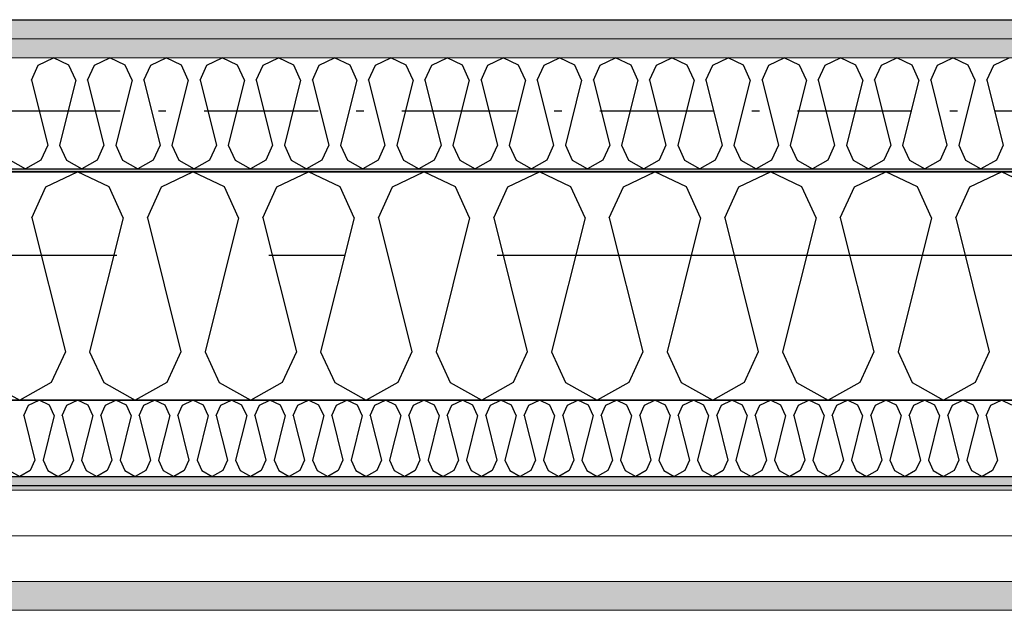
# Model space of a CAD drawing. Header units: millimetres. Extents: x -117798 to 93698, y -182207 to 252400.
# Tile 32 of 222: x -70074 to -69427, y -39250 to -38862. Entities that reach past the tile are written whole.
import ezdxf
from ezdxf.enums import TextEntityAlignment as Align

# ---------------------------------------------------------------- set-up
doc = ezdxf.new("R2010")
doc.units = ezdxf.units.MM
doc.header["$LTSCALE"] = 0.5
doc.header["$MEASUREMENT"] = 0
for name, pattern in [('Akselinje', [1500, 1000, -200, 100, -200]), ('Over snittplan', [260, 150, -50, 10, -50]), ('PLINE', [0])]:
    doc.linetypes.add(name, pattern=pattern)
for name, color, linetype in [('223- Bjelker', 7, 'Continuous'), ('232- Ikke-bærende yttervegger', 7, 'Continuous'), ('232- Ikke-bærende yttervegger (Skravur)', 7, 'Continuous'), ('232- Ikke-bærende yttervegger (Skravur)(Nye konstruksjoner)', 7, 'Continuous'), ('232- Ikke-bærende yttervegger(Nye konstruksjoner)', 7, 'Continuous'), ('235- Utvendig kledning og overflate (Skravur)(Nye konstruksjoner)', 7, 'Continuous'), ('261- Primærkonstruksjon (tak)', 7, 'Continuous'), ('262- Taktekking(Nye konstruksjoner)', 7, 'Continuous'), ('82-- Modullinjer', 7, 'Continuous')]:
    doc.layers.add(name, color=color, linetype=linetype)
doc.layers.add('235- Utvendig kledning og overflate(Nye konstruksjoner)', color=7, linetype='Continuous', lineweight=0)
doc.layers.add('236- Innvendig kledning og overflate(Nye konstruksjoner)', color=7, linetype='Continuous', lineweight=0)
doc.styles.add('GENERATED_STYLE_4', font='arial.ttf')
pattern_1 = [(0, (0, 0), (0, 86.60254), [0, -50]), (0, (25, 43.3), (0, 86.60254), [0, -50])]

# ---------------------------------------------------------------- blocks, each defined once
blk = doc.blocks.new('*X75')
at = {"layer": '232- Ikke-bærende yttervegger (Skravur)', "linetype": 'PLINE'}
for p, q in [((-70057.02, -38971.73), (-70036.3, -38961.93)), ((-70015.57, -38971.73), (-70036.3, -38961.93)), ((-69981.14, -38971.73), (-69960.42, -38961.93)), ((-69939.69, -38971.73), (-69960.42, -38961.93)), ((-69905.26, -38971.73), (-69884.54, -38961.93)), ((-69863.82, -38971.73), (-69884.54, -38961.93)), ((-69829.38, -38971.73), (-69808.66, -38961.93)), ((-69787.94, -38971.73), (-69808.66, -38961.93)), ((-69753.5, -38971.73), (-69732.78, -38961.93)), ((-69712.06, -38971.73), (-69732.78, -38961.93)), ((-69677.62, -38971.73), (-69656.9, -38961.93)), ((-69636.18, -38971.73), (-69656.9, -38961.93)), ((-69601.74, -38971.73), (-69581.02, -38961.93)), ((-69560.3, -38971.73), (-69581.02, -38961.93)), ((-69525.86, -38971.73), (-69505.14, -38961.93)), ((-69484.42, -38971.73), (-69505.14, -38961.93)), ((-69449.99, -38971.73), (-69429.26, -38961.93)), ((-69408.54, -38971.73), (-69429.26, -38961.93)), ((-70066.26, -38992.05), (-70057.02, -38971.73)), ((-70006.33, -38992.05), (-70015.57, -38971.73)), ((-69990.38, -38992.05), (-69981.14, -38971.73)), ((-69930.45, -38992.05), (-69939.69, -38971.73)), ((-69914.51, -38992.05), (-69905.26, -38971.73)), ((-69854.57, -38992.05), (-69863.82, -38971.73)), ((-69838.63, -38992.05), (-69829.38, -38971.73)), ((-69778.69, -38992.05), (-69787.94, -38971.73)), ((-69762.75, -38992.05), (-69753.5, -38971.73)), ((-69702.81, -38992.05), (-69712.06, -38971.73)), ((-69686.87, -38992.05), (-69677.62, -38971.73)), ((-69626.93, -38992.05), (-69636.18, -38971.73)), ((-69610.99, -38992.05), (-69601.74, -38971.73)), ((-69551.05, -38992.05), (-69560.3, -38971.73)), ((-69535.11, -38992.05), (-69525.86, -38971.73)), ((-69475.17, -38992.05), (-69484.42, -38971.73)), ((-69459.23, -38992.05), (-69449.99, -38971.73)), ((-70066.26, -38992.05), (-70044.27, -39080.04)), ((-70006.33, -38992.05), (-70028.32, -39080.04)), ((-69990.38, -38992.05), (-69968.39, -39080.04)), ((-69930.45, -38992.05), (-69952.45, -39080.04)), ((-69914.51, -38992.05), (-69892.51, -39080.04)), ((-69854.57, -38992.05), (-69876.57, -39080.04)), ((-69838.63, -38992.05), (-69816.63, -39080.04)), ((-69778.69, -38992.05), (-69800.69, -39080.04)), ((-69762.75, -38992.05), (-69740.75, -39080.04)), ((-69702.81, -38992.05), (-69724.81, -39080.04)), ((-69686.87, -38992.05), (-69664.87, -39080.04)), ((-69626.93, -38992.05), (-69648.93, -39080.04)), ((-69610.99, -38992.05), (-69588.99, -39080.04)), ((-69551.05, -38992.05), (-69573.05, -39080.04)), ((-69535.11, -38992.05), (-69513.11, -39080.04)), ((-69475.17, -38992.05), (-69497.17, -39080.04)), ((-69459.23, -38992.05), (-69437.23, -39080.04)), ((-70044.27, -39080.04), (-70053.51, -39100.36)), ((-70028.32, -39080.04), (-70019.08, -39100.36)), ((-69968.39, -39080.04), (-69977.63, -39100.36)), ((-69952.45, -39080.04), (-69943.2, -39100.36)), ((-69892.51, -39080.04), (-69901.76, -39100.36)), ((-69876.57, -39080.04), (-69867.32, -39100.36)), ((-69816.63, -39080.04), (-69825.88, -39100.36)), ((-69800.69, -39080.04), (-69791.44, -39100.36)), ((-69740.75, -39080.04), (-69750, -39100.36)), ((-69724.81, -39080.04), (-69715.56, -39100.36)), ((-69664.87, -39080.04), (-69674.12, -39100.36)), ((-69648.93, -39080.04), (-69639.68, -39100.36)), ((-69588.99, -39080.04), (-69598.24, -39100.36)), ((-69573.05, -39080.04), (-69563.8, -39100.36)), ((-69513.11, -39080.04), (-69522.36, -39100.36)), ((-69497.17, -39080.04), (-69487.92, -39100.36)), ((-69437.23, -39080.04), (-69446.48, -39100.36)), ((-70094.96, -39100.36), (-70074.23, -39111.93)), ((-70053.51, -39100.36), (-70074.23, -39111.93)), ((-70019.08, -39100.36), (-69998.36, -39111.93)), ((-69977.63, -39100.36), (-69998.36, -39111.93)), ((-69943.2, -39100.36), (-69922.48, -39111.93)), ((-69901.76, -39100.36), (-69922.48, -39111.93)), ((-69867.32, -39100.36), (-69846.6, -39111.93)), ((-69825.88, -39100.36), (-69846.6, -39111.93)), ((-69791.44, -39100.36), (-69770.72, -39111.93)), ((-69750, -39100.36), (-69770.72, -39111.93)), ((-69715.56, -39100.36), (-69694.84, -39111.93)), ((-69674.12, -39100.36), (-69694.84, -39111.93)), ((-69639.68, -39100.36), (-69618.96, -39111.93)), ((-69598.24, -39100.36), (-69618.96, -39111.93)), ((-69563.8, -39100.36), (-69543.08, -39111.93)), ((-69522.36, -39100.36), (-69543.08, -39111.93)), ((-69487.92, -39100.36), (-69467.2, -39111.93)), ((-69446.48, -39100.36), (-69467.2, -39111.93))]:
    blk.add_line(p, q, dxfattribs=at)
blk = doc.blocks.new('*X369')
at = {"layer": '232- Ikke-bærende yttervegger (Skravur)(Nye konstruksjoner)', "linetype": 'PLINE'}
for p, q in [((-70062.06, -38891.7), (-70051.98, -38886.93)), ((-70041.89, -38891.7), (-70051.98, -38886.93)), ((-70025.13, -38891.7), (-70015.05, -38886.93)), ((-70004.96, -38891.7), (-70015.05, -38886.93)), ((-69988.21, -38891.7), (-69978.12, -38886.93)), ((-69968.04, -38891.7), (-69978.12, -38886.93)), ((-69951.28, -38891.7), (-69941.19, -38886.93)), ((-69931.11, -38891.7), (-69941.19, -38886.93)), ((-69914.35, -38891.7), (-69904.27, -38886.93)), ((-69894.18, -38891.7), (-69904.27, -38886.93)), ((-69877.42, -38891.7), (-69867.34, -38886.93)), ((-69857.25, -38891.7), (-69867.34, -38886.93)), ((-69840.49, -38891.7), (-69830.41, -38886.93)), ((-69820.33, -38891.7), (-69830.41, -38886.93)), ((-69803.57, -38891.7), (-69793.48, -38886.93)), ((-69783.4, -38891.7), (-69793.48, -38886.93)), ((-69766.64, -38891.7), (-69756.55, -38886.93)), ((-69746.47, -38891.7), (-69756.55, -38886.93)), ((-69729.71, -38891.7), (-69719.63, -38886.93)), ((-69709.54, -38891.7), (-69719.63, -38886.93)), ((-69692.78, -38891.7), (-69682.7, -38886.93)), ((-69672.61, -38891.7), (-69682.7, -38886.93)), ((-69655.86, -38891.7), (-69645.77, -38886.93)), ((-69635.69, -38891.7), (-69645.77, -38886.93)), ((-69618.93, -38891.7), (-69608.84, -38886.93)), ((-69598.76, -38891.7), (-69608.84, -38886.93)), ((-69582, -38891.7), (-69571.92, -38886.93)), ((-69561.83, -38891.7), (-69571.92, -38886.93)), ((-69545.07, -38891.7), (-69534.99, -38886.93)), ((-69524.9, -38891.7), (-69534.99, -38886.93)), ((-69508.14, -38891.7), (-69498.06, -38886.93)), ((-69487.98, -38891.7), (-69498.06, -38886.93)), ((-69471.22, -38891.7), (-69461.13, -38886.93)), ((-69451.05, -38891.7), (-69461.13, -38886.93)), ((-69434.29, -38891.7), (-69424.2, -38886.93)), ((-70066.56, -38901.59), (-70062.06, -38891.7)), ((-70037.39, -38901.59), (-70041.89, -38891.7)), ((-70029.63, -38901.59), (-70025.13, -38891.7)), ((-70000.46, -38901.59), (-70004.96, -38891.7)), ((-69992.71, -38901.59), (-69988.21, -38891.7)), ((-69963.54, -38901.59), (-69968.04, -38891.7)), ((-69955.78, -38901.59), (-69951.28, -38891.7)), ((-69926.61, -38901.59), (-69931.11, -38891.7)), ((-69918.85, -38901.59), (-69914.35, -38891.7)), ((-69889.68, -38901.59), (-69894.18, -38891.7)), ((-69881.92, -38901.59), (-69877.42, -38891.7)), ((-69852.75, -38901.59), (-69857.25, -38891.7)), ((-69844.99, -38901.59), (-69840.49, -38891.7)), ((-69815.83, -38901.59), (-69820.33, -38891.7)), ((-69808.07, -38901.59), (-69803.57, -38891.7)), ((-69778.9, -38901.59), (-69783.4, -38891.7)), ((-69771.14, -38901.59), (-69766.64, -38891.7)), ((-69741.97, -38901.59), (-69746.47, -38891.7)), ((-69734.21, -38901.59), (-69729.71, -38891.7)), ((-69705.04, -38901.59), (-69709.54, -38891.7)), ((-69697.28, -38901.59), (-69692.78, -38891.7)), ((-69668.11, -38901.59), (-69672.61, -38891.7)), ((-69660.36, -38901.59), (-69655.86, -38891.7)), ((-69631.19, -38901.59), (-69635.69, -38891.7)), ((-69623.43, -38901.59), (-69618.93, -38891.7)), ((-69594.26, -38901.59), (-69598.76, -38891.7)), ((-69586.5, -38901.59), (-69582, -38891.7)), ((-69557.33, -38901.59), (-69561.83, -38891.7)), ((-69549.57, -38901.59), (-69545.07, -38891.7)), ((-69520.4, -38901.59), (-69524.9, -38891.7)), ((-69512.65, -38901.59), (-69508.14, -38891.7)), ((-69483.48, -38901.59), (-69487.98, -38891.7)), ((-69475.72, -38901.59), (-69471.22, -38891.7)), ((-69446.55, -38901.59), (-69451.05, -38891.7)), ((-69438.79, -38901.59), (-69434.29, -38891.7)), ((-70066.56, -38901.59), (-70055.86, -38944.41)), ((-70037.39, -38901.59), (-70048.1, -38944.41)), ((-70029.63, -38901.59), (-70018.93, -38944.41)), ((-70000.46, -38901.59), (-70011.17, -38944.41)), ((-69992.71, -38901.59), (-69982, -38944.41)), ((-69963.54, -38901.59), (-69974.24, -38944.41)), ((-69955.78, -38901.59), (-69945.07, -38944.41)), ((-69926.61, -38901.59), (-69937.31, -38944.41)), ((-69918.85, -38901.59), (-69908.14, -38944.41)), ((-69889.68, -38901.59), (-69900.39, -38944.41)), ((-69881.92, -38901.59), (-69871.22, -38944.41)), ((-69852.75, -38901.59), (-69863.46, -38944.41)), ((-69844.99, -38901.59), (-69834.29, -38944.41)), ((-69815.83, -38901.59), (-69826.53, -38944.41)), ((-69808.07, -38901.59), (-69797.36, -38944.41)), ((-69778.9, -38901.59), (-69789.6, -38944.41)), ((-69771.14, -38901.59), (-69760.43, -38944.41)), ((-69741.97, -38901.59), (-69752.68, -38944.41)), ((-69734.21, -38901.59), (-69723.51, -38944.41)), ((-69705.04, -38901.59), (-69715.75, -38944.41)), ((-69697.28, -38901.59), (-69686.58, -38944.41)), ((-69668.11, -38901.59), (-69678.82, -38944.41)), ((-69660.36, -38901.59), (-69649.65, -38944.41)), ((-69631.19, -38901.59), (-69641.89, -38944.41)), ((-69623.43, -38901.59), (-69612.72, -38944.41)), ((-69594.26, -38901.59), (-69604.96, -38944.41)), ((-69586.5, -38901.59), (-69575.8, -38944.41)), ((-69557.33, -38901.59), (-69568.04, -38944.41)), ((-69549.57, -38901.59), (-69538.87, -38944.41)), ((-69520.4, -38901.59), (-69531.11, -38944.41)), ((-69512.65, -38901.59), (-69501.94, -38944.41)), ((-69483.48, -38901.59), (-69494.18, -38944.41)), ((-69475.72, -38901.59), (-69465.01, -38944.41)), ((-69446.55, -38901.59), (-69457.25, -38944.41)), ((-69438.79, -38901.59), (-69428.08, -38944.41)), ((-70055.86, -38944.41), (-70060.36, -38954.3)), ((-70048.1, -38944.41), (-70043.6, -38954.3)), ((-70018.93, -38944.41), (-70023.43, -38954.3)), ((-70011.17, -38944.41), (-70006.67, -38954.3)), ((-69982, -38944.41), (-69986.5, -38954.3)), ((-69974.24, -38944.41), (-69969.74, -38954.3)), ((-69945.07, -38944.41), (-69949.57, -38954.3)), ((-69937.31, -38944.41), (-69932.81, -38954.3)), ((-69908.14, -38944.41), (-69912.65, -38954.3)), ((-69900.39, -38944.41), (-69895.89, -38954.3)), ((-69871.22, -38944.41), (-69875.72, -38954.3)), ((-69863.46, -38944.41), (-69858.96, -38954.3)), ((-69834.29, -38944.41), (-69838.79, -38954.3)), ((-69826.53, -38944.41), (-69822.03, -38954.3)), ((-69797.36, -38944.41), (-69801.86, -38954.3)), ((-69789.6, -38944.41), (-69785.1, -38954.3)), ((-69760.43, -38944.41), (-69764.93, -38954.3)), ((-69752.68, -38944.41), (-69748.18, -38954.3)), ((-69723.51, -38944.41), (-69728.01, -38954.3)), ((-69715.75, -38944.41), (-69711.25, -38954.3)), ((-69686.58, -38944.41), (-69691.08, -38954.3)), ((-69678.82, -38944.41), (-69674.32, -38954.3)), ((-69649.65, -38944.41), (-69654.15, -38954.3)), ((-69641.89, -38944.41), (-69637.39, -38954.3)), ((-69612.72, -38944.41), (-69617.22, -38954.3)), ((-69604.96, -38944.41), (-69600.46, -38954.3)), ((-69575.8, -38944.41), (-69580.3, -38954.3)), ((-69568.04, -38944.41), (-69563.54, -38954.3)), ((-69538.87, -38944.41), (-69543.37, -38954.3)), ((-69531.11, -38944.41), (-69526.61, -38954.3)), ((-69501.94, -38944.41), (-69506.44, -38954.3)), ((-69494.18, -38944.41), (-69489.68, -38954.3)), ((-69465.01, -38944.41), (-69469.51, -38954.3)), ((-69457.25, -38944.41), (-69452.75, -38954.3)), ((-69428.08, -38944.41), (-69432.58, -38954.3)), ((-70080.53, -38954.3), (-70070.44, -38959.93)), ((-70060.36, -38954.3), (-70070.44, -38959.93)), ((-70043.6, -38954.3), (-70033.51, -38959.93)), ((-70023.43, -38954.3), (-70033.51, -38959.93)), ((-70006.67, -38954.3), (-69996.59, -38959.93)), ((-69986.5, -38954.3), (-69996.59, -38959.93)), ((-69969.74, -38954.3), (-69959.66, -38959.93)), ((-69949.57, -38954.3), (-69959.66, -38959.93)), ((-69932.81, -38954.3), (-69922.73, -38959.93)), ((-69912.65, -38954.3), (-69922.73, -38959.93)), ((-69895.89, -38954.3), (-69885.8, -38959.93)), ((-69875.72, -38954.3), (-69885.8, -38959.93)), ((-69858.96, -38954.3), (-69848.87, -38959.93)), ((-69838.79, -38954.3), (-69848.87, -38959.93)), ((-69822.03, -38954.3), (-69811.95, -38959.93)), ((-69801.86, -38954.3), (-69811.95, -38959.93)), ((-69785.1, -38954.3), (-69775.02, -38959.93)), ((-69764.93, -38954.3), (-69775.02, -38959.93)), ((-69748.18, -38954.3), (-69738.09, -38959.93)), ((-69728.01, -38954.3), (-69738.09, -38959.93)), ((-69711.25, -38954.3), (-69701.16, -38959.93)), ((-69691.08, -38954.3), (-69701.16, -38959.93)), ((-69674.32, -38954.3), (-69664.24, -38959.93)), ((-69654.15, -38954.3), (-69664.24, -38959.93)), ((-69637.39, -38954.3), (-69627.31, -38959.93)), ((-69617.22, -38954.3), (-69627.31, -38959.93)), ((-69600.46, -38954.3), (-69590.38, -38959.93)), ((-69580.3, -38954.3), (-69590.38, -38959.93)), ((-69563.54, -38954.3), (-69553.45, -38959.93)), ((-69543.37, -38954.3), (-69553.45, -38959.93)), ((-69526.61, -38954.3), (-69516.52, -38959.93)), ((-69506.44, -38954.3), (-69516.52, -38959.93)), ((-69489.68, -38954.3), (-69479.6, -38959.93)), ((-69469.51, -38954.3), (-69479.6, -38959.93)), ((-69452.75, -38954.3), (-69442.67, -38959.93)), ((-69432.58, -38954.3), (-69442.67, -38959.93))]:
    blk.add_line(p, q, dxfattribs=at)
blk = doc.blocks.new('*X370')
at = {"layer": '235- Utvendig kledning og overflate (Skravur)(Nye konstruksjoner)', "linetype": 'PLINE'}
for p, q in [((-70068.5, -39115.2), (-70061.59, -39111.93)), ((-70054.68, -39115.2), (-70061.59, -39111.93)), ((-70043.2, -39115.2), (-70036.3, -39111.93)), ((-70029.39, -39115.2), (-70036.3, -39111.93)), ((-70017.91, -39115.2), (-70011, -39111.93)), ((-70004.09, -39115.2), (-70011, -39111.93)), ((-69992.62, -39115.2), (-69985.71, -39111.93)), ((-69978.8, -39115.2), (-69985.71, -39111.93)), ((-69967.32, -39115.2), (-69960.42, -39111.93)), ((-69953.51, -39115.2), (-69960.42, -39111.93)), ((-69942.03, -39115.2), (-69935.12, -39111.93)), ((-69928.22, -39115.2), (-69935.12, -39111.93)), ((-69916.74, -39115.2), (-69909.83, -39111.93)), ((-69902.92, -39115.2), (-69909.83, -39111.93)), ((-69891.44, -39115.2), (-69884.54, -39111.93)), ((-69877.63, -39115.2), (-69884.54, -39111.93)), ((-69866.15, -39115.2), (-69859.24, -39111.93)), ((-69852.34, -39115.2), (-69859.24, -39111.93)), ((-69840.86, -39115.2), (-69833.95, -39111.93)), ((-69827.04, -39115.2), (-69833.95, -39111.93)), ((-69815.57, -39115.2), (-69808.66, -39111.93)), ((-69801.75, -39115.2), (-69808.66, -39111.93)), ((-69790.27, -39115.2), (-69783.37, -39111.93)), ((-69776.46, -39115.2), (-69783.37, -39111.93)), ((-69764.98, -39115.2), (-69758.07, -39111.93)), ((-69751.17, -39115.2), (-69758.07, -39111.93)), ((-69739.69, -39115.2), (-69732.78, -39111.93)), ((-69725.87, -39115.2), (-69732.78, -39111.93)), ((-69714.39, -39115.2), (-69707.49, -39111.93)), ((-69700.58, -39115.2), (-69707.49, -39111.93)), ((-69689.1, -39115.2), (-69682.19, -39111.93)), ((-69675.29, -39115.2), (-69682.19, -39111.93)), ((-69663.81, -39115.2), (-69656.9, -39111.93)), ((-69649.99, -39115.2), (-69656.9, -39111.93)), ((-69638.51, -39115.2), (-69631.61, -39111.93)), ((-69624.7, -39115.2), (-69631.61, -39111.93)), ((-69613.22, -39115.2), (-69606.31, -39111.93)), ((-69599.41, -39115.2), (-69606.31, -39111.93)), ((-69587.93, -39115.2), (-69581.02, -39111.93)), ((-69574.11, -39115.2), (-69581.02, -39111.93)), ((-69562.64, -39115.2), (-69555.73, -39111.93)), ((-69548.82, -39115.2), (-69555.73, -39111.93)), ((-69537.34, -39115.2), (-69530.44, -39111.93)), ((-69523.53, -39115.2), (-69530.44, -39111.93)), ((-69512.05, -39115.2), (-69505.14, -39111.93)), ((-69498.24, -39115.2), (-69505.14, -39111.93)), ((-69486.76, -39115.2), (-69479.85, -39111.93)), ((-69472.94, -39115.2), (-69479.85, -39111.93)), ((-69461.46, -39115.2), (-69454.56, -39111.93)), ((-69447.65, -39115.2), (-69454.56, -39111.93)), ((-69436.17, -39115.2), (-69429.26, -39111.93)), ((-69422.36, -39115.2), (-69429.26, -39111.93)), ((-70071.58, -39121.97), (-70068.5, -39115.2)), ((-70051.6, -39121.97), (-70054.68, -39115.2)), ((-70046.28, -39121.97), (-70043.2, -39115.2)), ((-70026.31, -39121.97), (-70029.39, -39115.2)), ((-70020.99, -39121.97), (-70017.91, -39115.2)), ((-70001.01, -39121.97), (-70004.09, -39115.2)), ((-69995.7, -39121.97), (-69992.62, -39115.2)), ((-69975.72, -39121.97), (-69978.8, -39115.2)), ((-69970.41, -39121.97), (-69967.32, -39115.2)), ((-69950.43, -39121.97), (-69953.51, -39115.2)), ((-69945.11, -39121.97), (-69942.03, -39115.2)), ((-69925.13, -39121.97), (-69928.22, -39115.2)), ((-69919.82, -39121.97), (-69916.74, -39115.2)), ((-69899.84, -39121.97), (-69902.92, -39115.2)), ((-69894.53, -39121.97), (-69891.44, -39115.2)), ((-69874.55, -39121.97), (-69877.63, -39115.2)), ((-69869.23, -39121.97), (-69866.15, -39115.2)), ((-69849.25, -39121.97), (-69852.34, -39115.2)), ((-69843.94, -39121.97), (-69840.86, -39115.2)), ((-69823.96, -39121.97), (-69827.04, -39115.2)), ((-69818.65, -39121.97), (-69815.57, -39115.2)), ((-69798.67, -39121.97), (-69801.75, -39115.2)), ((-69793.35, -39121.97), (-69790.27, -39115.2)), ((-69773.38, -39121.97), (-69776.46, -39115.2)), ((-69768.06, -39121.97), (-69764.98, -39115.2)), ((-69748.08, -39121.97), (-69751.17, -39115.2)), ((-69742.77, -39121.97), (-69739.69, -39115.2)), ((-69722.79, -39121.97), (-69725.87, -39115.2)), ((-69717.48, -39121.97), (-69714.39, -39115.2)), ((-69697.5, -39121.97), (-69700.58, -39115.2)), ((-69692.18, -39121.97), (-69689.1, -39115.2)), ((-69672.2, -39121.97), (-69675.29, -39115.2)), ((-69666.89, -39121.97), (-69663.81, -39115.2)), ((-69646.91, -39121.97), (-69649.99, -39115.2)), ((-69641.6, -39121.97), (-69638.51, -39115.2)), ((-69621.62, -39121.97), (-69624.7, -39115.2)), ((-69616.3, -39121.97), (-69613.22, -39115.2)), ((-69596.32, -39121.97), (-69599.41, -39115.2)), ((-69591.01, -39121.97), (-69587.93, -39115.2)), ((-69571.03, -39121.97), (-69574.11, -39115.2)), ((-69565.72, -39121.97), (-69562.64, -39115.2)), ((-69545.74, -39121.97), (-69548.82, -39115.2)), ((-69540.42, -39121.97), (-69537.34, -39115.2)), ((-69520.45, -39121.97), (-69523.53, -39115.2)), ((-69515.13, -39121.97), (-69512.05, -39115.2)), ((-69495.15, -39121.97), (-69498.24, -39115.2)), ((-69489.84, -39121.97), (-69486.76, -39115.2)), ((-69469.86, -39121.97), (-69472.94, -39115.2)), ((-69464.55, -39121.97), (-69461.46, -39115.2)), ((-69444.57, -39121.97), (-69447.65, -39115.2)), ((-69439.25, -39121.97), (-69436.17, -39115.2)), ((-70071.58, -39121.97), (-70064.25, -39151.3)), ((-70051.6, -39121.97), (-70058.93, -39151.3)), ((-70046.28, -39121.97), (-70038.95, -39151.3)), ((-70026.31, -39121.97), (-70033.64, -39151.3)), ((-70020.99, -39121.97), (-70013.66, -39151.3)), ((-70001.01, -39121.97), (-70008.35, -39151.3)), ((-69995.7, -39121.97), (-69988.37, -39151.3)), ((-69975.72, -39121.97), (-69983.05, -39151.3)), ((-69970.41, -39121.97), (-69963.07, -39151.3)), ((-69950.43, -39121.97), (-69957.76, -39151.3)), ((-69945.11, -39121.97), (-69937.78, -39151.3)), ((-69925.13, -39121.97), (-69932.47, -39151.3)), ((-69919.82, -39121.97), (-69912.49, -39151.3)), ((-69899.84, -39121.97), (-69907.17, -39151.3)), ((-69894.53, -39121.97), (-69887.19, -39151.3)), ((-69874.55, -39121.97), (-69881.88, -39151.3)), ((-69869.23, -39121.97), (-69861.9, -39151.3)), ((-69849.25, -39121.97), (-69856.59, -39151.3)), ((-69843.94, -39121.97), (-69836.61, -39151.3)), ((-69823.96, -39121.97), (-69831.29, -39151.3)), ((-69818.65, -39121.97), (-69811.32, -39151.3)), ((-69798.67, -39121.97), (-69806, -39151.3)), ((-69793.35, -39121.97), (-69786.02, -39151.3)), ((-69773.38, -39121.97), (-69780.71, -39151.3)), ((-69768.06, -39121.97), (-69760.73, -39151.3)), ((-69748.08, -39121.97), (-69755.42, -39151.3)), ((-69742.77, -39121.97), (-69735.44, -39151.3)), ((-69722.79, -39121.97), (-69730.12, -39151.3)), ((-69717.48, -39121.97), (-69710.14, -39151.3)), ((-69697.5, -39121.97), (-69704.83, -39151.3)), ((-69692.18, -39121.97), (-69684.85, -39151.3)), ((-69672.2, -39121.97), (-69679.54, -39151.3)), ((-69666.89, -39121.97), (-69659.56, -39151.3)), ((-69646.91, -39121.97), (-69654.24, -39151.3)), ((-69641.6, -39121.97), (-69634.26, -39151.3)), ((-69621.62, -39121.97), (-69628.95, -39151.3)), ((-69616.3, -39121.97), (-69608.97, -39151.3)), ((-69596.32, -39121.97), (-69603.66, -39151.3)), ((-69591.01, -39121.97), (-69583.68, -39151.3)), ((-69571.03, -39121.97), (-69578.36, -39151.3)), ((-69565.72, -39121.97), (-69558.39, -39151.3)), ((-69545.74, -39121.97), (-69553.07, -39151.3)), ((-69540.42, -39121.97), (-69533.09, -39151.3)), ((-69520.45, -39121.97), (-69527.78, -39151.3)), ((-69515.13, -39121.97), (-69507.8, -39151.3)), ((-69495.15, -39121.97), (-69502.49, -39151.3)), ((-69489.84, -39121.97), (-69482.51, -39151.3)), ((-69469.86, -39121.97), (-69477.19, -39151.3)), ((-69464.55, -39121.97), (-69457.21, -39151.3)), ((-69444.57, -39121.97), (-69451.9, -39151.3)), ((-69439.25, -39121.97), (-69431.92, -39151.3)), ((-70064.25, -39151.3), (-70067.33, -39158.07)), ((-70058.93, -39151.3), (-70055.85, -39158.07)), ((-70038.95, -39151.3), (-70042.03, -39158.07)), ((-70033.64, -39151.3), (-70030.56, -39158.07)), ((-70013.66, -39151.3), (-70016.74, -39158.07)), ((-70008.35, -39151.3), (-70005.26, -39158.07)), ((-69988.37, -39151.3), (-69991.45, -39158.07)), ((-69983.05, -39151.3), (-69979.97, -39158.07)), ((-69963.07, -39151.3), (-69966.16, -39158.07)), ((-69957.76, -39151.3), (-69954.68, -39158.07)), ((-69937.78, -39151.3), (-69940.86, -39158.07)), ((-69932.47, -39151.3), (-69929.38, -39158.07)), ((-69912.49, -39151.3), (-69915.57, -39158.07)), ((-69907.17, -39151.3), (-69904.09, -39158.07)), ((-69887.19, -39151.3), (-69890.28, -39158.07)), ((-69881.88, -39151.3), (-69878.8, -39158.07)), ((-69861.9, -39151.3), (-69864.98, -39158.07)), ((-69856.59, -39151.3), (-69853.5, -39158.07)), ((-69836.61, -39151.3), (-69839.69, -39158.07)), ((-69831.29, -39151.3), (-69828.21, -39158.07)), ((-69811.32, -39151.3), (-69814.4, -39158.07)), ((-69806, -39151.3), (-69802.92, -39158.07)), ((-69786.02, -39151.3), (-69789.1, -39158.07)), ((-69780.71, -39151.3), (-69777.63, -39158.07)), ((-69760.73, -39151.3), (-69763.81, -39158.07)), ((-69755.42, -39151.3), (-69752.33, -39158.07)), ((-69735.44, -39151.3), (-69738.52, -39158.07)), ((-69730.12, -39151.3), (-69727.04, -39158.07)), ((-69710.14, -39151.3), (-69713.23, -39158.07)), ((-69704.83, -39151.3), (-69701.75, -39158.07)), ((-69684.85, -39151.3), (-69687.93, -39158.07)), ((-69679.54, -39151.3), (-69676.45, -39158.07)), ((-69659.56, -39151.3), (-69662.64, -39158.07)), ((-69654.24, -39151.3), (-69651.16, -39158.07)), ((-69634.26, -39151.3), (-69637.35, -39158.07)), ((-69628.95, -39151.3), (-69625.87, -39158.07)), ((-69608.97, -39151.3), (-69612.05, -39158.07)), ((-69603.66, -39151.3), (-69600.58, -39158.07)), ((-69583.68, -39151.3), (-69586.76, -39158.07)), ((-69578.36, -39151.3), (-69575.28, -39158.07)), ((-69558.39, -39151.3), (-69561.47, -39158.07)), ((-69553.07, -39151.3), (-69549.99, -39158.07)), ((-69533.09, -39151.3), (-69536.17, -39158.07)), ((-69527.78, -39151.3), (-69524.7, -39158.07)), ((-69507.8, -39151.3), (-69510.88, -39158.07)), ((-69502.49, -39151.3), (-69499.4, -39158.07)), ((-69482.51, -39151.3), (-69485.59, -39158.07)), ((-69477.19, -39151.3), (-69474.11, -39158.07)), ((-69457.21, -39151.3), (-69460.3, -39158.07)), ((-69451.9, -39151.3), (-69448.82, -39158.07)), ((-69431.92, -39151.3), (-69435, -39158.07)), ((-70081.14, -39158.07), (-70074.23, -39161.93)), ((-70067.33, -39158.07), (-70074.23, -39161.93)), ((-70055.85, -39158.07), (-70048.94, -39161.93)), ((-70042.03, -39158.07), (-70048.94, -39161.93)), ((-70030.56, -39158.07), (-70023.65, -39161.93)), ((-70016.74, -39158.07), (-70023.65, -39161.93)), ((-70005.26, -39158.07), (-69998.36, -39161.93)), ((-69991.45, -39158.07), (-69998.36, -39161.93)), ((-69979.97, -39158.07), (-69973.06, -39161.93)), ((-69966.16, -39158.07), (-69973.06, -39161.93)), ((-69954.68, -39158.07), (-69947.77, -39161.93)), ((-69940.86, -39158.07), (-69947.77, -39161.93)), ((-69929.38, -39158.07), (-69922.48, -39161.93)), ((-69915.57, -39158.07), (-69922.48, -39161.93)), ((-69904.09, -39158.07), (-69897.18, -39161.93)), ((-69890.28, -39158.07), (-69897.18, -39161.93)), ((-69878.8, -39158.07), (-69871.89, -39161.93)), ((-69864.98, -39158.07), (-69871.89, -39161.93)), ((-69853.5, -39158.07), (-69846.6, -39161.93)), ((-69839.69, -39158.07), (-69846.6, -39161.93)), ((-69828.21, -39158.07), (-69821.3, -39161.93)), ((-69814.4, -39158.07), (-69821.3, -39161.93)), ((-69802.92, -39158.07), (-69796.01, -39161.93)), ((-69789.1, -39158.07), (-69796.01, -39161.93)), ((-69777.63, -39158.07), (-69770.72, -39161.93)), ((-69763.81, -39158.07), (-69770.72, -39161.93)), ((-69752.33, -39158.07), (-69745.43, -39161.93)), ((-69738.52, -39158.07), (-69745.43, -39161.93)), ((-69727.04, -39158.07), (-69720.13, -39161.93)), ((-69713.23, -39158.07), (-69720.13, -39161.93)), ((-69701.75, -39158.07), (-69694.84, -39161.93)), ((-69687.93, -39158.07), (-69694.84, -39161.93)), ((-69676.45, -39158.07), (-69669.55, -39161.93)), ((-69662.64, -39158.07), (-69669.55, -39161.93)), ((-69651.16, -39158.07), (-69644.25, -39161.93)), ((-69637.35, -39158.07), (-69644.25, -39161.93)), ((-69625.87, -39158.07), (-69618.96, -39161.93)), ((-69612.05, -39158.07), (-69618.96, -39161.93)), ((-69600.58, -39158.07), (-69593.67, -39161.93)), ((-69586.76, -39158.07), (-69593.67, -39161.93)), ((-69575.28, -39158.07), (-69568.37, -39161.93)), ((-69561.47, -39158.07), (-69568.37, -39161.93)), ((-69549.99, -39158.07), (-69543.08, -39161.93)), ((-69536.17, -39158.07), (-69543.08, -39161.93)), ((-69524.7, -39158.07), (-69517.79, -39161.93)), ((-69510.88, -39158.07), (-69517.79, -39161.93)), ((-69499.4, -39158.07), (-69492.5, -39161.93)), ((-69485.59, -39158.07), (-69492.5, -39161.93)), ((-69474.11, -39158.07), (-69467.2, -39161.93)), ((-69460.3, -39158.07), (-69467.2, -39161.93)), ((-69448.82, -39158.07), (-69441.91, -39161.93)), ((-69435, -39158.07), (-69441.91, -39161.93))]:
    blk.add_line(p, q, dxfattribs=at)
blk = doc.blocks.new('Standard grid marker[90]', base_point=(20939.46, -39016.93))
at = {"layer": '82-- Modullinjer', "linetype": 'Akselinje'}
blk.add_line((20739.46, -39016.93), (-81321.28, -39016.93), dxfattribs=at)
at = {"layer": '82-- Modullinjer', "style": 'GENERATED_STYLE_4'}
for tag, p in [('AC_MarkerText_1_1', (-81898.78, -39056.93)), ('AC_MarkerText_1_0', (21061.96, -39056.93))]:
    blk.add_attdef(tag, text='', height=175, rotation=90, dxfattribs=at).set_placement(p, align=Align.TOP_CENTER)

msp = doc.modelspace()

# ---------------------------------------------------------------- hatches: boundary and pattern name
at = {"layer": '232- Ikke-bærende yttervegger (Skravur)(Nye konstruksjoner)', "linetype": 'Continuous'}
h = msp.add_hatch(dxfattribs=at)
h.set_pattern_fill('Gips', color=256, style=0, pattern_type=2)
h.set_pattern_definition(pattern_1)
h.paths.add_polyline_path([(-68808.16, -38861.93), (-77578.16, -38861.93), (-77578.16, -38874.43), (-68808.16, -38874.43)])
h = msp.add_hatch(dxfattribs=at)
h.set_pattern_fill('Gips', color=256, style=0, pattern_type=2)
h.set_pattern_definition(pattern_1)
h.paths.add_polyline_path([(-68808.16, -38874.43), (-77578.16, -38874.43), (-77578.16, -38886.93), (-68808.16, -38886.93)])
msp.add_hatch(color=256, dxfattribs=at).paths.add_polyline_path([(-77578.16, -38961.93), (-68808.16, -38961.93), (-68808.16, -38959.93), (-77578.16, -38959.93)])
at = {"layer": '235- Utvendig kledning og overflate (Skravur)(Nye konstruksjoner)', "linetype": 'Continuous'}
h = msp.add_hatch(dxfattribs=at)
h.set_pattern_fill('Prikker_tett', color=256, style=0, pattern_type=2)
h.set_pattern_definition([(0, (0, 0), (0, 43.30127), [0, -25]), (0, (12.5, 21.65), (0, 43.30127), [0, -25])])
h.paths.add_polyline_path([(-77956.16, -39170.93), (-68788.16, -39170.93), (-68788.16, -39161.93), (-77956.16, -39161.93)])
h = msp.add_hatch(dxfattribs=at)
h.set_pattern_fill('Skrålinjer_2', color=256, style=0, pattern_type=2)
h.set_pattern_definition([(45, (0, 0), (-56.56854, 56.56854), [80, 0])])
h.paths.add_polyline_path([(-77956.16, -39249.93), (-68788.16, -39249.93), (-68788.16, -39230.93), (-77956.16, -39230.93)])

# ---------------------------------------------------------------- linework, layer by layer
at = {"layer": '223- Bjelker', "linetype": 'Over snittplan'}
for p, q in [((-64288.16, -38921.93), (-77768.16, -38921.93)), ((-64288.16, -39111.93), (-77768.16, -39111.93))]:
    msp.add_line(p, q, dxfattribs=at)
at = {"layer": '232- Ikke-bærende yttervegger', "linetype": 'PLINE', "flags": 128}
for points in [[(-66038.16, -38961.93), (-77578.16, -38961.93)], [(-77578.16, -39111.93), (-68876.16, -39111.93)]]:
    msp.add_lwpolyline(points, dxfattribs=at)
at = {"layer": '232- Ikke-bærende yttervegger(Nye konstruksjoner)', "linetype": 'PLINE'}
msp.add_line((-77578.16, -38959.93), (-68808.16, -38959.93), dxfattribs=at)
at = {"layer": '232- Ikke-bærende yttervegger(Nye konstruksjoner)', "linetype": 'PLINE', "flags": 128}
for points in [[(-76198.16, -38861.93), (-68808.16, -38861.93)], [(-77578.16, -38961.93), (-68808.16, -38961.93)]]:
    msp.add_lwpolyline(points, dxfattribs=at)
at = {"layer": '235- Utvendig kledning og overflate(Nye konstruksjoner)', "linetype": 'PLINE'}
for p, q in [((-77956.16, -39161.93), (-68788.16, -39161.93)), ((-77956.16, -39170.93), (-68788.16, -39170.93)), ((-77956.16, -39200.93), (-68788.16, -39200.93)), ((-77956.16, -39230.93), (-68788.16, -39230.93))]:
    msp.add_line(p, q, dxfattribs=at)
at = {"layer": '235- Utvendig kledning og overflate(Nye konstruksjoner)', "linetype": 'PLINE', "flags": 128}
for points in [[(-68788.16, -39111.93), (-77956.16, -39111.93)], [(-77956.16, -39249.93), (-68788.16, -39249.93)]]:
    msp.add_lwpolyline(points, dxfattribs=at)
at = {"layer": '236- Innvendig kledning og overflate(Nye konstruksjoner)', "linetype": 'PLINE'}
for p, q in [((-68808.16, -38874.43), (-77578.16, -38874.43)), ((-68808.16, -38886.93), (-77578.16, -38886.93))]:
    msp.add_line(p, q, dxfattribs=at)
at = {"layer": '236- Innvendig kledning og overflate(Nye konstruksjoner)', "linetype": 'PLINE', "flags": 128}
msp.add_lwpolyline([(-68808.16, -38861.93), (-77578.16, -38861.93)], dxfattribs=at)
at = {"layer": '261- Primærkonstruksjon (tak)', "linetype": 'PLINE', "flags": 128}
for points in [[(-64238.16, -39111.93), (-77818.16, -39111.93)], [(-76398.16, -39167.93), (-65006.35, -39167.93)]]:
    msp.add_lwpolyline(points, dxfattribs=at)
at = {"layer": '262- Taktekking(Nye konstruksjoner)', "linetype": 'PLINE', "flags": 128}
msp.add_lwpolyline([(-77473.16, -39161.93), (-68788.16, -39161.93)], dxfattribs=at)

# ---------------------------------------------------------------- block references
at = {"layer": '232- Ikke-bærende yttervegger'}
msp.add_blockref('*X75', (0, 0), dxfattribs=at)
at = {"layer": '232- Ikke-bærende yttervegger(Nye konstruksjoner)'}
msp.add_blockref('*X369', (0, 0), dxfattribs=at)
at = {"layer": '235- Utvendig kledning og overflate(Nye konstruksjoner)'}
msp.add_blockref('*X370', (0, 0), dxfattribs=at)
at = {"layer": '82-- Modullinjer', "linetype": 'PLINE'}
msp.add_blockref('Standard grid marker[90]', (20939.46, -39016.93), dxfattribs=at)

doc.saveas('drawing.dxf')
